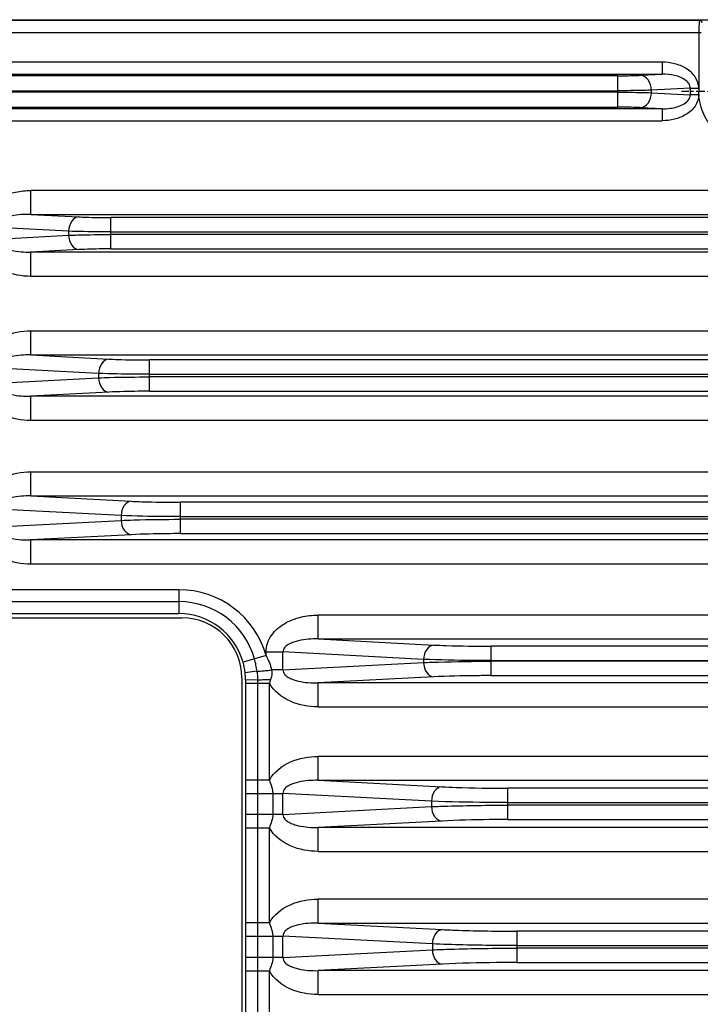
# Model space of a CAD drawing. Header units: millimetres. Extents: x 23 to 485, y 64 to 313.
# Tile 14 of 19: x 332 to 360, y 217 to 258. Entities that reach past the tile are written whole.
import ezdxf

# ---------------------------------------------------------------- set-up
doc = ezdxf.new("R2010")
doc.units = ezdxf.units.MM
doc.linetypes.add('CENTER', pattern=[0.6, 0.375, -0.075, 0.075, -0.075])
doc.layers.add('DEFAULT_1', color=3, linetype='CENTER')

msp = doc.modelspace()

# ---------------------------------------------------------------- linework, layer by layer
at = {"color": 7, "linetype": 'Continuous'}
for p, q in [((302.1305, 258.1061), (483.1162, 258.1061)), ((360.3411, 257.5729), (360.3387, 255.2243)), ((360.3405, 255.2441), (360.34, 255.1061)), ((360.3434, 254.9681), (360.34, 255.0935)), ((331.4983, 233.1061), (338.7483, 233.1061)), ((341.2483, 230.6061), (341.2483, 208.1061))]:
    msp.add_line(p, q, dxfattribs=at)
at = {"color": 9, "linetype": 'Continuous'}
for p, q in [((360.3932, 258.0728), (305.3534, 258.0728)), ((360.3932, 258.0799), (360.3932, 258.0728)), ((364.8534, 258.0799), (360.3932, 258.0799)), ((305.3059, 257.5729), (360.4407, 257.5729)), ((358.8024, 256.329), (307.9942, 256.329)), ((358.8024, 256.329), (358.8024, 255.8297)), ((307.9942, 255.8297), (358.8024, 255.8297)), ((356.945, 255.7622), (309.8516, 255.7622)), ((356.9449, 255.7622), (356.9449, 254.4501)), ((357.9172, 255.7833), (358.8024, 255.8297)), ((309.8517, 255.138), (356.9449, 255.138)), ((359.981, 255.2441), (358.3591, 255.1591)), ((358.3591, 255.0531), (358.3591, 255.1591)), ((359.981, 255.2441), (359.981, 254.9681)), ((359.981, 255.2441), (360.34, 255.2441)), ((356.9449, 255.0742), (309.8517, 255.0742)), ((358.3591, 255.0531), (359.981, 254.9681)), ((360.3434, 254.9681), (359.981, 254.9681)), ((358.8024, 254.3826), (307.9942, 254.3826)), ((309.8516, 254.4501), (356.945, 254.4501)), ((358.8024, 254.3826), (357.9172, 254.429)), ((358.8024, 254.3826), (358.8024, 253.8833)), ((307.9942, 253.8833), (358.8024, 253.8833)), ((332.4381, 249.9699), (332.4381, 250.9685)), ((439.8585, 250.9685), (332.4381, 250.9685)), ((332.4381, 249.9699), (334.4376, 249.8651)), ((332.4381, 249.9699), (439.8585, 249.9699)), ((436.5155, 249.8359), (335.7811, 249.8359)), ((335.7812, 248.5263), (335.7812, 249.8359)), ((334.0135, 249.2659), (330.9662, 249.4256)), ((330.9662, 248.9366), (334.0135, 249.0963)), ((334.0135, 249.2659), (334.0135, 249.0963)), ((335.7812, 249.2368), (436.5154, 249.2368)), ((436.5154, 249.1255), (335.7812, 249.1255)), ((334.4376, 248.4972), (332.4381, 248.3924)), ((332.4381, 247.3937), (332.4381, 248.3924)), ((439.8585, 248.3924), (332.4381, 248.3924)), ((335.7811, 248.5263), (436.5155, 248.5263)), ((332.4381, 247.3937), (439.8585, 247.3937)), ((332.4381, 244.0933), (332.4381, 245.0919)), ((437.3585, 245.0919), (332.4381, 245.0919)), ((332.4381, 244.0933), (437.3585, 244.0933)), ((332.4381, 244.0933), (335.6911, 243.9228)), ((432.4085, 243.8859), (337.3881, 243.8859)), ((337.3883, 242.5763), (337.3883, 243.8859)), ((335.267, 243.3236), (330.9662, 243.549)), ((335.267, 243.3236), (335.267, 243.1387)), ((337.3883, 243.2868), (432.4083, 243.2868)), ((330.9662, 242.9133), (335.267, 243.1387)), ((432.4083, 243.1755), (337.3883, 243.1755)), ((335.6911, 242.5395), (332.4381, 242.369)), ((337.3881, 242.5763), (432.4085, 242.5763)), ((332.4381, 241.3704), (332.4381, 242.369)), ((437.3585, 242.369), (332.4381, 242.369)), ((332.4381, 241.3704), (437.3585, 241.3704)), ((332.4381, 238.2001), (332.4381, 239.1988)), ((388.6085, 239.1988), (332.4381, 239.1988)), ((332.4381, 238.2001), (388.6085, 238.2001)), ((332.4381, 238.2001), (336.6299, 237.9805)), ((382.3662, 237.9359), (338.6804, 237.9359)), ((338.6806, 236.6263), (338.6806, 237.9359)), ((336.2058, 237.3813), (330.9662, 237.6559)), ((330.9662, 236.9064), (336.2058, 237.181)), ((336.2058, 237.3813), (336.2058, 237.181)), ((338.6806, 237.3368), (382.366, 237.3368)), ((382.366, 237.2255), (338.6806, 237.2255)), ((338.6804, 236.6263), (382.3662, 236.6263)), ((336.6299, 236.5818), (332.4381, 236.3621)), ((332.4381, 235.3635), (332.4381, 236.3621)), ((388.6085, 236.3621), (332.4381, 236.3621)), ((332.4381, 235.3635), (388.6085, 235.3635)), ((338.6233, 234.283), (330.8733, 234.283)), ((338.6233, 234.283), (338.6233, 233.2843)), ((330.8733, 233.7836), (338.6233, 233.7836)), ((330.8733, 233.2843), (338.6233, 233.2843)), ((344.4381, 232.2251), (344.4381, 233.2238)), ((385.6085, 233.2238), (344.4381, 233.2238)), ((344.4381, 232.2251), (385.6085, 232.2251)), ((344.4381, 232.2251), (349.2651, 231.9722)), ((342.2591, 231.5289), (342.2591, 231.6809)), ((342.2591, 231.6809), (342.9662, 231.6809)), ((342.9662, 230.9314), (342.9662, 231.6809)), ((348.841, 231.373), (342.9662, 231.6809)), ((378.3774, 231.92), (351.6693, 231.92)), ((351.6695, 230.6923), (351.6695, 231.92)), ((342.2591, 231.5289), (341.2976, 231.2584)), ((348.841, 231.373), (348.841, 231.2393)), ((351.6695, 231.3208), (378.3771, 231.3208)), ((378.3771, 231.2915), (351.6695, 231.2915)), ((341.8813, 230.8736), (341.3857, 230.8159)), ((342.9662, 230.9314), (342.4947, 230.9314)), ((342.9662, 230.9314), (348.841, 231.2393)), ((341.9011, 230.5084), (341.4018, 230.5106)), ((342.4509, 230.5272), (342.4002, 230.3785)), ((349.2651, 230.6401), (344.4381, 230.3871)), ((351.6692, 230.6923), (378.3774, 230.6923)), ((341.4014, 230.3785), (342.4002, 230.3785)), ((341.4015, 230.3785), (341.4021, 226.3248)), ((341.9008, 230.3785), (341.9008, 226.3248)), ((342.4002, 226.3248), (342.4002, 230.3785)), ((344.4381, 229.3885), (344.4381, 230.3871)), ((385.6085, 230.3871), (344.4381, 230.3871)), ((344.4381, 229.3885), (385.6085, 229.3885)), ((344.4381, 226.3162), (344.4381, 227.3148)), ((384.3585, 227.3148), (344.4381, 227.3148)), ((342.4002, 226.3248), (341.4014, 226.3248)), ((344.4381, 226.3162), (384.3585, 226.3162)), ((344.4381, 226.3162), (349.5977, 226.0458)), ((376.4413, 225.9859), (352.3554, 225.9859)), ((352.3556, 224.6763), (352.3556, 225.9859)), ((341.4033, 225.7719), (341.4033, 224.8903)), ((341.4038, 225.7719), (342.9662, 225.7719)), ((341.9025, 225.7719), (341.9025, 224.8903)), ((342.5435, 225.7719), (342.5435, 224.8903)), ((342.9662, 224.8903), (342.9662, 225.7719)), ((349.1736, 225.4466), (342.9662, 225.7719)), ((342.9662, 224.8903), (349.1736, 225.2156)), ((349.1736, 225.4466), (349.1736, 225.2156)), ((352.3556, 225.3868), (376.441, 225.3868)), ((376.441, 225.2755), (352.3556, 225.2755)), ((342.9662, 224.8903), (341.4038, 224.8903)), ((341.4014, 224.3375), (342.4002, 224.3375)), ((341.4021, 224.3375), (341.4021, 220.3593)), ((341.9008, 224.3375), (341.9008, 220.3593)), ((342.4002, 220.3593), (342.4002, 224.3375)), ((349.5977, 224.6165), (344.4381, 224.3461)), ((344.4381, 223.3474), (344.4381, 224.3461)), ((384.3585, 224.3461), (344.4381, 224.3461)), ((352.3553, 224.6763), (376.4412, 224.6763)), ((344.4381, 223.3474), (384.3585, 223.3474)), ((344.4381, 220.3507), (344.4381, 221.3494)), ((383.8585, 221.3494), (344.4381, 221.3494)), ((342.4002, 220.3593), (341.4014, 220.3593)), ((344.4381, 220.3507), (349.6329, 220.0785)), ((344.4381, 220.3507), (383.8585, 220.3507)), ((341.4033, 219.8065), (341.4033, 218.9058)), ((341.4038, 219.8065), (342.9662, 219.8065)), ((341.9025, 219.8065), (341.9025, 218.9058)), ((342.5435, 219.8065), (342.5435, 218.9058)), ((342.9662, 218.9058), (342.9662, 219.8065)), ((349.2088, 219.4793), (342.9662, 219.8065)), ((375.5525, 220.0109), (352.7441, 220.0109)), ((352.7444, 218.7013), (352.7444, 220.0109)), ((349.2088, 219.4793), (349.2088, 219.233)), ((352.7444, 219.4118), (375.5522, 219.4118)), ((342.9662, 218.9058), (349.2088, 219.233)), ((375.5522, 219.3005), (352.7444, 219.3005)), ((342.9662, 218.9058), (341.4038, 218.9058)), ((349.6329, 218.6338), (344.4381, 218.3615)), ((352.7441, 218.7013), (375.5525, 218.7013)), ((341.4014, 218.353), (342.4002, 218.353)), ((341.4021, 218.353), (341.4021, 214.3748)), ((341.9008, 218.353), (341.9008, 214.3748)), ((342.4002, 214.3748), (342.4002, 218.353)), ((344.4381, 217.3629), (344.4381, 218.3615)), ((383.8585, 218.3615), (344.4381, 218.3615)), ((344.4381, 217.3629), (383.8585, 217.3629))]:
    msp.add_line(p, q, dxfattribs=at)
for centre, radius, start, end in [((338.6233, 230.5061), 3.7769, 15.7109, 90), ((338.6233, 230.5061), 3.2775, 15.7109, 90), ((338.6233, 230.5061), 2.7781, 15.7137, 90), ((338.5663, 230.4874), 3.3375, 6.64608, 15.75595), ((338.5507, 230.4817), 2.8547, 6.7228, 15.79128), ((370.7395, 230.4087), 29.338, 179.80091, 180.05886), ((380.2252, 230.3725), 38.3244, 179.79679, 179.99089)]:
    msp.add_arc(centre, radius, start, end, dxfattribs=at)
at = {"color": 7, "linetype": 'Continuous'}
msp.add_arc((338.7483, 230.6061), 2.5, 0, 90, dxfattribs=at)
at = {"color": 9, "linetype": 'Continuous'}
for points, knots in [([(360.3754, 258.0728), (360.3713, 258.0718), (360.3668, 258.0544), (360.3608, 258.028), (360.3555, 257.9802), (360.3482, 257.8911), (360.3426, 257.7528), (360.3411, 257.6361), (360.3411, 257.5729)], [0, 0, 0, 0, 0.0257418, 0.0854901, 0.178992, 0.3028666, 0.6233961, 1, 1, 1, 1]), ([(360.4751, 257.9728), (360.475, 257.9983), (360.4538, 258.0513), (360.4009, 258.0728), (360.3754, 258.0728)], [0, 0, 0, 0, 0.5004015, 1, 1, 1, 1]), ([(360.3387, 255.2243), (360.3387, 255.3963), (360.2226, 255.7478), (359.8169, 256.0963), (359.326, 256.2888), (358.9764, 256.329), (358.8024, 256.329)], [0, 0, 0, 0, 0.2482825, 0.4981065, 0.7489019, 1, 1, 1, 1]), ([(356.945, 255.7622), (357.0344, 255.7622), (357.3585, 255.764), (357.6828, 255.771), (357.9172, 255.7833)], [0, 0, 0, 0, 0.2758097, 1, 1, 1, 1]), ([(358.3591, 255.1591), (358.3551, 255.3104), (358.2891, 255.5889), (358.0375, 255.777), (357.9172, 255.7833)], [0, 0, 0, 0, 0.5566845, 1, 1, 1, 1]), ([(359.981, 255.2441), (359.9822, 255.3048), (359.9461, 255.428), (359.7384, 255.6496), (359.3328, 255.8001), (358.9795, 255.8323), (358.8024, 255.8297)], [0, 0, 0, 0, 0.1276305, 0.2545029, 0.6274989, 1, 1, 1, 1]), ([(357.9172, 254.429), (358.0374, 254.4353), (358.289, 254.6233), (358.3551, 254.9018), (358.3591, 255.0531)], [0, 0, 0, 0, 0.4430783, 1, 1, 1, 1]), ([(360.3387, 254.9879), (360.3387, 254.8158), (360.2225, 254.4644), (359.8168, 254.116), (359.3259, 253.9235), (358.9764, 253.8833), (358.8024, 253.8833)], [0, 0, 0, 0, 0.2482817, 0.4981062, 0.7489018, 1, 1, 1, 1]), ([(358.8024, 254.3826), (358.9205, 254.3808), (359.1281, 254.3926), (359.4193, 254.4516), (359.6705, 254.5478), (359.8969, 254.6988), (359.9828, 254.8784), (359.981, 254.9681)], [0, 0, 0, 0, 0.2485325, 0.4353347, 0.6227639, 0.8113227, 1, 1, 1, 1]), ([(364.9079, 254.9879), (364.8906, 254.701), (364.7452, 254.129), (364.2338, 253.411), (363.4899, 252.935), (362.6233, 252.7683), (361.7567, 252.935), (361.0128, 253.411), (360.5014, 254.129), (360.356, 254.701), (360.3387, 254.9879)], [0, 0, 0, 0, 0.1250596, 0.2500127, 0.3750164, 0.4999995, 0.6249826, 0.7499863, 0.8749399, 1, 1, 1, 1]), ([(357.9172, 254.429), (357.8478, 254.4326), (357.5239, 254.446), (357.1997, 254.4501), (356.945, 254.4501)], [0, 0, 0, 0, 0.2143108, 1, 1, 1, 1]), ([(330.3184, 249.7884), (330.3858, 249.9905), (330.6351, 250.3603), (331.1769, 250.7215), (331.7931, 250.9255), (332.2235, 250.9685), (332.4381, 250.9685)], [0, 0, 0, 0, 0.2488977, 0.4989148, 0.7493763, 1, 1, 1, 1]), ([(332.4381, 249.9699), (332.3003, 249.9732), (332.0239, 249.9657), (331.6806, 249.9162), (331.4125, 249.8419), (331.2177, 249.7592), (331.0374, 249.642), (330.963, 249.4983), (330.9662, 249.4256)], [0, 0, 0, 0, 0.2463561, 0.4933734, 0.6176132, 0.7428077, 0.8700342, 1, 1, 1, 1]), ([(334.4377, 249.8651), (334.3223, 249.8591), (334.0807, 249.6786), (334.0173, 249.4112), (334.0135, 249.2659)], [0, 0, 0, 0, 0.4430778, 1, 1, 1, 1]), ([(334.4376, 249.8651), (334.5335, 249.8601), (334.9811, 249.8415), (335.4291, 249.8359), (335.7811, 249.8359)], [0, 0, 0, 0, 0.2143096, 1, 1, 1, 1]), ([(334.0135, 249.0963), (334.0173, 248.9512), (334.0807, 248.6838), (334.3222, 248.5032), (334.4377, 248.4972)], [0, 0, 0, 0, 0.556684, 1, 1, 1, 1]), ([(330.9662, 248.9366), (330.963, 248.864), (331.0374, 248.7203), (331.2177, 248.6031), (331.4125, 248.5204), (331.6806, 248.4461), (332.0239, 248.3965), (332.3003, 248.3891), (332.4381, 248.3924)], [0, 0, 0, 0, 0.1299658, 0.2571924, 0.382387, 0.5066269, 0.7536441, 1, 1, 1, 1]), ([(330.4002, 248.3838), (330.5823, 248.0409), (331.2599, 247.5265), (332.0454, 247.3937), (332.4381, 247.3937)], [0, 0, 0, 0, 0.4971489, 1, 1, 1, 1]), ([(335.7811, 248.5263), (335.6575, 248.5263), (335.2096, 248.5239), (334.7616, 248.5141), (334.4376, 248.4972)], [0, 0, 0, 0, 0.2758091, 1, 1, 1, 1]), ([(332.4381, 245.0919), (332.0454, 245.0919), (331.2599, 244.9591), (330.5823, 244.4447), (330.4002, 244.1018)], [0, 0, 0, 0, 0.5028498, 1, 1, 1, 1]), ([(332.4381, 244.0933), (332.3003, 244.0965), (332.0239, 244.0891), (331.6806, 244.0395), (331.4125, 243.9652), (331.2177, 243.8826), (331.0374, 243.7653), (330.963, 243.6216), (330.9662, 243.549)], [0, 0, 0, 0, 0.2463561, 0.4933734, 0.6176132, 0.7428077, 0.8700342, 1, 1, 1, 1]), ([(335.6912, 243.9228), (335.5758, 243.9167), (335.3342, 243.7362), (335.2708, 243.4688), (335.267, 243.3236)], [0, 0, 0, 0, 0.4430778, 1, 1, 1, 1]), ([(335.6911, 243.9228), (335.8122, 243.9164), (336.3776, 243.893), (336.9436, 243.8859), (337.3881, 243.8859)], [0, 0, 0, 0, 0.2143107, 1, 1, 1, 1]), ([(330.9662, 242.9133), (330.963, 242.8406), (331.0374, 242.6969), (331.2177, 242.5797), (331.4125, 242.497), (331.6806, 242.4227), (332.0239, 242.3732), (332.3003, 242.3657), (332.4381, 242.369)], [0, 0, 0, 0, 0.1299658, 0.2571924, 0.382387, 0.5066269, 0.7536441, 1, 1, 1, 1]), ([(335.267, 243.1387), (335.2708, 242.9935), (335.3342, 242.7261), (335.5757, 242.5455), (335.6912, 242.5395)], [0, 0, 0, 0, 0.556684, 1, 1, 1, 1]), ([(337.3881, 242.5763), (337.2321, 242.5763), (336.6663, 242.5732), (336.1003, 242.5609), (335.6911, 242.5395)], [0, 0, 0, 0, 0.2758098, 1, 1, 1, 1]), ([(330.4002, 242.3604), (330.5823, 242.0176), (331.2599, 241.5031), (332.0454, 241.3704), (332.4381, 241.3704)], [0, 0, 0, 0, 0.4971489, 1, 1, 1, 1]), ([(332.4381, 239.1988), (332.0454, 239.1988), (331.2599, 239.066), (330.5823, 238.5516), (330.4002, 238.2087)], [0, 0, 0, 0, 0.5028498, 1, 1, 1, 1]), ([(332.4381, 238.2001), (332.3003, 238.2034), (332.0239, 238.196), (331.6806, 238.1464), (331.4125, 238.0721), (331.2177, 237.9895), (331.0374, 237.8722), (330.963, 237.7285), (330.9662, 237.6559)], [0, 0, 0, 0, 0.2463561, 0.4933734, 0.6176132, 0.7428077, 0.8700342, 1, 1, 1, 1]), ([(336.63, 237.9804), (336.5146, 237.9744), (336.273, 237.7939), (336.2096, 237.5265), (336.2058, 237.3813)], [0, 0, 0, 0, 0.4430778, 1, 1, 1, 1]), ([(336.6299, 237.9805), (336.7762, 237.9728), (337.4594, 237.9445), (338.1432, 237.9359), (338.6804, 237.9359)], [0, 0, 0, 0, 0.2143107, 1, 1, 1, 1]), ([(336.2058, 237.181), (336.2096, 237.0358), (336.273, 236.7684), (336.5145, 236.5879), (336.63, 236.5818)], [0, 0, 0, 0, 0.556684, 1, 1, 1, 1]), ([(330.9662, 236.9064), (330.963, 236.8338), (331.0374, 236.6901), (331.2177, 236.5728), (331.4125, 236.4902), (331.6806, 236.4159), (332.0239, 236.3663), (332.3003, 236.3588), (332.4381, 236.3621)], [0, 0, 0, 0, 0.1299658, 0.2571924, 0.382387, 0.5066269, 0.7536441, 1, 1, 1, 1]), ([(338.6804, 236.6263), (338.4919, 236.6263), (337.8082, 236.6225), (337.1243, 236.6077), (336.6299, 236.5818)], [0, 0, 0, 0, 0.2758098, 1, 1, 1, 1]), ([(330.4002, 236.3535), (330.5823, 236.0107), (331.2599, 235.4963), (332.0454, 235.3635), (332.4381, 235.3635)], [0, 0, 0, 0, 0.4971489, 1, 1, 1, 1]), ([(342.2591, 231.6809), (342.2591, 231.9229), (342.4332, 232.4155), (343.0081, 232.899), (343.7007, 233.1677), (344.193, 233.2238), (344.4381, 233.2238)], [0, 0, 0, 0, 0.2479805, 0.49794, 0.7488276, 1, 1, 1, 1]), ([(344.4381, 232.2251), (344.3003, 232.2284), (344.0239, 232.221), (343.6806, 232.1714), (343.4125, 232.0971), (343.2177, 232.0145), (343.0374, 231.8972), (342.963, 231.7535), (342.9662, 231.6809)], [0, 0, 0, 0, 0.2463561, 0.4933734, 0.6176132, 0.7428078, 0.8700342, 1, 1, 1, 1]), ([(349.2653, 231.9722), (349.1499, 231.9661), (348.9083, 231.7856), (348.8448, 231.5182), (348.841, 231.373)], [0, 0, 0, 0, 0.4430778, 1, 1, 1, 1]), ([(349.2651, 231.9722), (349.4367, 231.9632), (350.2376, 231.93), (351.0394, 231.92), (351.6693, 231.92)], [0, 0, 0, 0, 0.2143097, 1, 1, 1, 1]), ([(341.8813, 230.8736), (341.9006, 230.8678), (341.9699, 230.8812), (342.1013, 230.8853), (342.2863, 230.9078), (342.4232, 230.9227), (342.4947, 230.9314)], [0, 0, 0, 0, 0.0979707, 0.3285361, 0.6492033, 1, 1, 1, 1]), ([(342.4947, 230.9314), (342.5073, 230.8641), (342.5188, 230.7235), (342.4705, 230.593), (342.4509, 230.5272)], [0, 0, 0, 0, 0.4995611, 1, 1, 1, 1]), ([(342.9662, 230.9314), (342.963, 230.8588), (343.0374, 230.7151), (343.2177, 230.5978), (343.4125, 230.5152), (343.6806, 230.4409), (344.0239, 230.3913), (344.3003, 230.3838), (344.4381, 230.3871)], [0, 0, 0, 0, 0.1299658, 0.2571923, 0.382387, 0.5066268, 0.753644, 1, 1, 1, 1]), ([(348.841, 231.2393), (348.8448, 231.0941), (348.9083, 230.8267), (349.1498, 230.6461), (349.2653, 230.6401)], [0, 0, 0, 0, 0.556684, 1, 1, 1, 1]), ([(341.9011, 230.5084), (341.9053, 230.5117), (341.9237, 230.5129), (341.9575, 230.5178), (342.0109, 230.5204), (342.1103, 230.5248), (342.259, 230.5273), (342.3842, 230.5277), (342.4509, 230.5272)], [0, 0, 0, 0, 0.0292347, 0.0936029, 0.1910857, 0.3175695, 0.6368597, 1, 1, 1, 1]), ([(351.6692, 230.6923), (351.4481, 230.6923), (350.6466, 230.6879), (349.8448, 230.6705), (349.2651, 230.6401)], [0, 0, 0, 0, 0.2758094, 1, 1, 1, 1]), ([(344.4381, 229.3885), (344.0454, 229.3885), (343.2599, 229.5213), (342.5823, 230.0357), (342.4002, 230.3785)], [0, 0, 0, 0, 0.5028482, 1, 1, 1, 1]), ([(342.4002, 226.3248), (342.5823, 226.6676), (343.2599, 227.1821), (344.0454, 227.3148), (344.4381, 227.3148)], [0, 0, 0, 0, 0.4971499, 1, 1, 1, 1]), ([(342.4002, 226.3248), (342.4266, 226.2329), (342.4808, 226.1001), (342.5318, 225.9151), (342.5381, 225.8195), (342.5435, 225.7719)], [0, 0, 0, 0, 0.5005055, 0.7495201, 1, 1, 1, 1]), ([(344.4381, 226.3162), (344.3003, 226.3195), (344.0239, 226.3121), (343.6806, 226.2625), (343.4125, 226.1882), (343.2177, 226.1055), (343.0374, 225.9883), (342.963, 225.8446), (342.9662, 225.7719)], [0, 0, 0, 0, 0.2463561, 0.4933734, 0.6176132, 0.7428078, 0.8700342, 1, 1, 1, 1]), ([(349.5979, 226.0458), (349.4825, 226.0398), (349.2409, 225.8593), (349.1775, 225.5919), (349.1736, 225.4466)], [0, 0, 0, 0, 0.4430778, 1, 1, 1, 1]), ([(349.5977, 226.0458), (349.7945, 226.0355), (350.7132, 225.9974), (351.6329, 225.9859), (352.3554, 225.9859)], [0, 0, 0, 0, 0.2143098, 1, 1, 1, 1]), ([(349.1736, 225.2156), (349.1775, 225.0705), (349.2409, 224.8031), (349.4824, 224.6225), (349.5979, 224.6165)], [0, 0, 0, 0, 0.556684, 1, 1, 1, 1]), ([(342.5435, 224.8903), (342.5389, 224.7952), (342.4989, 224.6061), (342.428, 224.429), (342.4002, 224.3375)], [0, 0, 0, 0, 0.4989163, 1, 1, 1, 1]), ([(342.9662, 224.8903), (342.963, 224.8177), (343.0374, 224.674), (343.2177, 224.5567), (343.4125, 224.4741), (343.6806, 224.3998), (344.0239, 224.3502), (344.3003, 224.3428), (344.4381, 224.3461)], [0, 0, 0, 0, 0.1299658, 0.2571923, 0.382387, 0.5066268, 0.753644, 1, 1, 1, 1]), ([(344.4381, 223.3474), (344.0454, 223.3474), (343.2599, 223.4802), (342.5823, 223.9946), (342.4002, 224.3375)], [0, 0, 0, 0, 0.5028482, 1, 1, 1, 1]), ([(352.3553, 224.6763), (352.1017, 224.6763), (351.1823, 224.6712), (350.2627, 224.6513), (349.5977, 224.6165)], [0, 0, 0, 0, 0.2758094, 1, 1, 1, 1]), ([(342.4002, 220.3593), (342.5823, 220.7022), (343.2599, 221.2166), (344.0454, 221.3494), (344.4381, 221.3494)], [0, 0, 0, 0, 0.4971499, 1, 1, 1, 1]), ([(342.4002, 220.3593), (342.4266, 220.2674), (342.4808, 220.1346), (342.5318, 219.9496), (342.5381, 219.854), (342.5435, 219.8065)], [0, 0, 0, 0, 0.5005055, 0.7495201, 1, 1, 1, 1]), ([(344.4381, 220.3507), (344.3003, 220.354), (344.0239, 220.3466), (343.6806, 220.297), (343.4125, 220.2227), (343.2177, 220.14), (343.0374, 220.0228), (342.963, 219.8791), (342.9662, 219.8065)], [0, 0, 0, 0, 0.2463561, 0.4933734, 0.6176132, 0.7428078, 0.8700342, 1, 1, 1, 1]), ([(349.6331, 220.0785), (349.5177, 220.0724), (349.2761, 219.8919), (349.2126, 219.6245), (349.2088, 219.4793)], [0, 0, 0, 0, 0.4430778, 1, 1, 1, 1]), ([(349.6329, 220.0785), (349.8549, 220.0668), (350.8914, 220.0239), (351.929, 220.0109), (352.7441, 220.0109)], [0, 0, 0, 0, 0.2143108, 1, 1, 1, 1]), ([(349.2088, 219.233), (349.2126, 219.0878), (349.2761, 218.8204), (349.5176, 218.6398), (349.6331, 218.6338)], [0, 0, 0, 0, 0.556684, 1, 1, 1, 1]), ([(342.5435, 218.9058), (342.5389, 218.8107), (342.4989, 218.6216), (342.428, 218.4445), (342.4002, 218.353)], [0, 0, 0, 0, 0.4989163, 1, 1, 1, 1]), ([(342.9662, 218.9058), (342.963, 218.8332), (343.0374, 218.6895), (343.2177, 218.5722), (343.4125, 218.4896), (343.6806, 218.4153), (344.0239, 218.3657), (344.3003, 218.3583), (344.4381, 218.3615)], [0, 0, 0, 0, 0.1299658, 0.2571923, 0.382387, 0.5066268, 0.753644, 1, 1, 1, 1]), ([(352.7441, 218.7013), (352.458, 218.7013), (351.4206, 218.6956), (350.3831, 218.6731), (349.6329, 218.6338)], [0, 0, 0, 0, 0.27581, 1, 1, 1, 1]), ([(344.4381, 217.3629), (344.0454, 217.3629), (343.2599, 217.4957), (342.5823, 218.0101), (342.4002, 218.353)], [0, 0, 0, 0, 0.5028482, 1, 1, 1, 1])]:
    msp.add_open_spline(points, degree=3, knots=knots, dxfattribs=at)
at = {"color": 7, "linetype": 'Continuous'}
for points, knots in [([(358.3591, 255.1591), (358.2581, 255.1555), (357.7868, 255.1421), (357.3153, 255.138), (356.9449, 255.138)], [0, 0, 0, 0, 0.2142877, 1, 1, 1, 1]), ([(356.9449, 255.0742), (357.0749, 255.0742), (357.5464, 255.0724), (358.0179, 255.0654), (358.3591, 255.0531)], [0, 0, 0, 0, 0.2758119, 1, 1, 1, 1]), ([(335.7812, 249.2368), (335.6187, 249.2368), (335.0293, 249.2392), (334.4399, 249.2489), (334.0135, 249.2659)], [0, 0, 0, 0, 0.2758106, 1, 1, 1, 1]), ([(334.0135, 249.0963), (334.1397, 249.1014), (334.7287, 249.1199), (335.3182, 249.1255), (335.7812, 249.1255)], [0, 0, 0, 0, 0.2142943, 1, 1, 1, 1]), ([(337.3883, 243.2868), (337.1932, 243.2868), (336.486, 243.2899), (335.7787, 243.3021), (335.267, 243.3236)], [0, 0, 0, 0, 0.2758098, 1, 1, 1, 1]), ([(335.267, 243.1387), (335.4184, 243.145), (336.1253, 243.1684), (336.8326, 243.1755), (337.3883, 243.1755)], [0, 0, 0, 0, 0.2142981, 1, 1, 1, 1]), ([(338.6806, 237.3368), (338.453, 237.3368), (337.628, 237.3405), (336.8027, 237.3553), (336.2058, 237.3813)], [0, 0, 0, 0, 0.2758093, 1, 1, 1, 1]), ([(336.2058, 237.181), (336.3824, 237.1887), (337.2071, 237.217), (338.0323, 237.2255), (338.6806, 237.2255)], [0, 0, 0, 0, 0.214301, 1, 1, 1, 1]), ([(351.6695, 231.3208), (351.4094, 231.3208), (350.4664, 231.3252), (349.5233, 231.3426), (348.841, 231.373)], [0, 0, 0, 0, 0.2758089, 1, 1, 1, 1]), ([(348.841, 231.2393), (349.0429, 231.2483), (349.9854, 231.2814), (350.9285, 231.2915), (351.6695, 231.2915)], [0, 0, 0, 0, 0.2143033, 1, 1, 1, 1]), ([(352.3556, 225.3868), (352.063, 225.3868), (351.0022, 225.3918), (349.9411, 225.4117), (349.1736, 225.4466)], [0, 0, 0, 0, 0.2758085, 1, 1, 1, 1]), ([(349.1736, 225.2156), (349.4008, 225.226), (350.461, 225.264), (351.5221, 225.2755), (352.3556, 225.2755)], [0, 0, 0, 0, 0.2143051, 1, 1, 1, 1]), ([(352.7444, 219.4118), (352.4193, 219.4118), (351.2405, 219.4175), (350.0616, 219.44), (349.2088, 219.4793)], [0, 0, 0, 0, 0.2758082, 1, 1, 1, 1]), ([(349.2088, 219.233), (349.4612, 219.2446), (350.6392, 219.2875), (351.8182, 219.3005), (352.7444, 219.3005)], [0, 0, 0, 0, 0.2143065, 1, 1, 1, 1])]:
    msp.add_open_spline(points, degree=3, knots=knots, dxfattribs=at)
at = {"color": 9, "linetype": 'Continuous'}
for points in [[(342.2591, 231.5289), (342.3641, 231.3423), (342.4469, 231.1401), (342.4947, 230.9314)], [(341.8813, 230.8736), (341.8953, 230.7525), (341.9015, 230.6303), (341.9011, 230.5084)], [(341.4017, 230.5106), (341.4021, 230.6125), (341.3975, 230.7147), (341.3857, 230.8159)], [(341.4021, 226.3248), (341.4021, 226.1405), (341.4033, 225.9562), (341.4033, 225.7719)], [(341.9008, 226.3248), (341.9008, 226.1405), (341.9027, 225.9562), (341.9025, 225.7719)], [(341.4033, 224.8903), (341.4033, 224.706), (341.4021, 224.5218), (341.4021, 224.3375)], [(341.9025, 224.8903), (341.9027, 224.706), (341.9008, 224.5218), (341.9008, 224.3375)], [(341.4021, 220.3593), (341.4021, 220.175), (341.4033, 219.9907), (341.4033, 219.8065)], [(341.9008, 220.3593), (341.9008, 220.175), (341.9027, 219.9907), (341.9025, 219.8065)], [(341.4033, 218.9058), (341.4033, 218.7215), (341.4021, 218.5372), (341.4021, 218.353)], [(341.9025, 218.9058), (341.9027, 218.7215), (341.9008, 218.5372), (341.9008, 218.353)]]:
    msp.add_open_spline(points, degree=3, dxfattribs=at)
at = {"layer": 'DEFAULT_1', "color": 2, "linetype": 'CENTER'}
msp.add_line((362.6233, 255.1061), (359.6233, 255.1061), dxfattribs=at)

doc.saveas('drawing.dxf')
